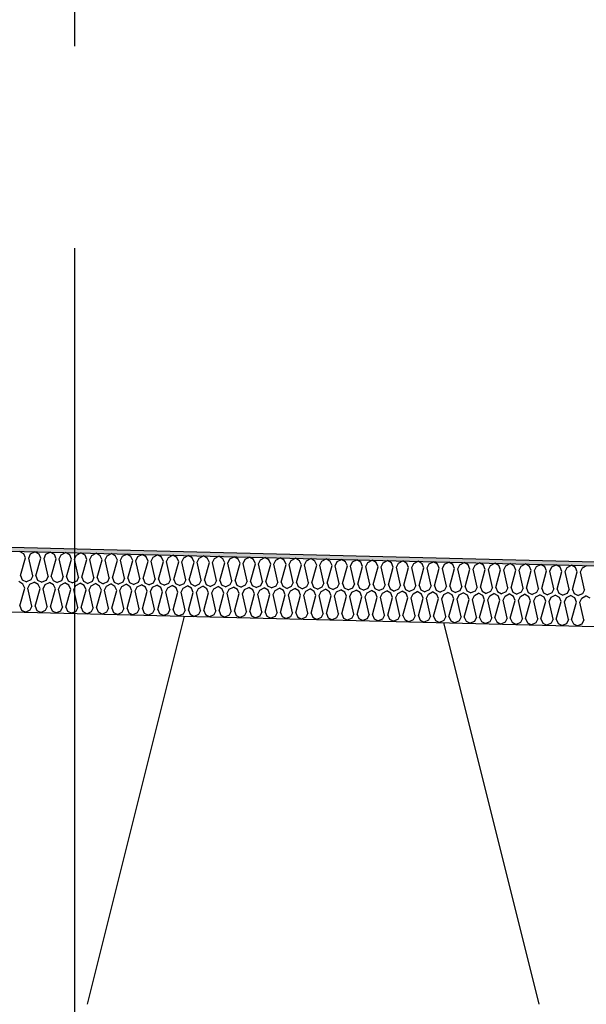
# Model space of a CAD drawing. Header units: millimetres. Extents: x -78790 to -55226, y -2070 to 11020.
# Tile 84 of 108: x -65100 to -64820, y 6969 to 7456. Entities that reach past the tile are written whole.
import ezdxf
from ezdxf.enums import TextEntityAlignment as Align

# ---------------------------------------------------------------- set-up
doc = ezdxf.new("R2010")
doc.units = ezdxf.units.MM
doc.header["$LTSCALE"] = 0.5
doc.header["$MEASUREMENT"] = 0
doc.linetypes.add('Akselinje', pattern=[1500, 1000, -200, 100, -200])
doc.linetypes.add('PLINE', pattern=[0])
for name, color, linetype in [('261- Primærkonstruksjon (tak) (Skravur)(Nye konstruksjoner)', 7, 'Continuous'), ('261- Primærkonstruksjon (tak)(Nye konstruksjoner)', 7, 'Continuous'), ('262- Taktekking (Skravur)(Nye konstruksjoner)', 7, 'Continuous'), ('262- Taktekking(Nye konstruksjoner)', 7, 'Continuous'), ('82-- Modullinjer', 7, 'Continuous')]:
    doc.layers.add(name, color=color, linetype=linetype)
doc.styles.add('GENERATED_STYLE_1', font='arial.ttf')

# ---------------------------------------------------------------- blocks, each defined once
blk = doc.blocks.new('*X12')
at = {"layer": '262- Taktekking (Skravur)(Nye konstruksjoner)', "linetype": 'PLINE'}
for p, q in [((-65098.23, 7191.85), (-65100.28, 7193.06)), ((-65097.36, 7189.8), (-65098.23, 7191.85)), ((-65095.77, 7189.76), (-65094.79, 7191.77)), ((-65094.79, 7191.77), (-65092.69, 7192.87)), ((-65090.65, 7191.66), (-65092.69, 7192.87)), ((-65089.78, 7189.61), (-65090.65, 7191.66)), ((-65088.18, 7189.57), (-65087.21, 7191.58)), ((-65087.21, 7191.58), (-65085.11, 7192.68)), ((-65083.06, 7191.48), (-65085.11, 7192.68)), ((-65082.19, 7189.42), (-65083.06, 7191.48)), ((-65080.6, 7189.38), (-65079.62, 7191.39)), ((-65079.62, 7191.39), (-65077.52, 7192.49)), ((-65075.48, 7191.29), (-65077.52, 7192.49)), ((-65074.6, 7189.23), (-65075.48, 7191.29)), ((-65073.01, 7189.19), (-65072.04, 7191.2)), ((-65072.04, 7191.2), (-65069.93, 7192.3)), ((-65067.89, 7191.1), (-65069.93, 7192.3)), ((-65067.02, 7189.04), (-65067.89, 7191.1)), ((-65064.45, 7191.01), (-65062.35, 7192.11)), ((-65060.31, 7190.91), (-65062.35, 7192.11)), ((-65056.86, 7190.82), (-65054.76, 7191.92)), ((-65052.72, 7190.72), (-65054.76, 7191.92)), ((-65049.28, 7190.63), (-65047.18, 7191.73)), ((-65045.14, 7190.53), (-65047.18, 7191.73)), ((-65041.69, 7190.44), (-65039.59, 7191.55)), ((-65037.55, 7190.34), (-65039.59, 7191.55)), ((-65034.11, 7190.25), (-65032.01, 7191.36)), ((-65029.96, 7190.15), (-65032.01, 7191.36)), ((-65026.52, 7190.06), (-65024.42, 7191.17)), ((-65022.38, 7189.96), (-65024.42, 7191.17)), ((-65099.78, 7181.06), (-65097.36, 7189.8)), ((-65093.79, 7180.91), (-65095.77, 7189.76)), ((-65092.19, 7180.87), (-65089.78, 7189.61)), ((-65086.2, 7180.72), (-65088.18, 7189.57)), ((-65084.61, 7180.68), (-65082.19, 7189.42)), ((-65078.62, 7180.53), (-65080.6, 7189.38)), ((-65077.02, 7180.49), (-65074.6, 7189.23)), ((-65071.03, 7180.34), (-65073.01, 7189.19)), ((-65069.44, 7180.3), (-65067.02, 7189.04)), ((-65065.42, 7189), (-65064.45, 7191.01)), ((-65063.45, 7180.15), (-65065.42, 7189)), ((-65061.85, 7180.11), (-65059.43, 7188.85)), ((-65059.43, 7188.85), (-65060.31, 7190.91)), ((-65057.84, 7188.81), (-65056.86, 7190.82)), ((-65055.86, 7179.96), (-65057.84, 7188.81)), ((-65054.27, 7179.92), (-65051.85, 7188.66)), ((-65051.85, 7188.66), (-65052.72, 7190.72)), ((-65050.25, 7188.62), (-65049.28, 7190.63)), ((-65048.27, 7179.77), (-65050.25, 7188.62)), ((-65046.68, 7179.73), (-65044.26, 7188.47)), ((-65044.26, 7188.47), (-65045.14, 7190.53)), ((-65042.67, 7188.43), (-65041.69, 7190.44)), ((-65040.69, 7179.58), (-65042.67, 7188.43)), ((-65039.1, 7179.54), (-65036.68, 7188.28)), ((-65036.68, 7188.28), (-65037.55, 7190.34)), ((-65035.08, 7188.24), (-65034.11, 7190.25)), ((-65033.1, 7179.39), (-65035.08, 7188.24)), ((-65031.51, 7179.35), (-65029.09, 7188.09)), ((-65029.09, 7188.09), (-65029.96, 7190.15)), ((-65027.5, 7188.05), (-65026.52, 7190.06)), ((-65025.52, 7179.2), (-65027.5, 7188.05)), ((-65023.92, 7179.16), (-65021.51, 7187.9)), ((-65021.51, 7187.9), (-65022.38, 7189.96)), ((-65019.91, 7187.86), (-65018.94, 7189.87)), ((-65017.93, 7179.01), (-65019.91, 7187.86)), ((-65018.94, 7189.87), (-65016.84, 7190.98)), ((-65014.79, 7189.77), (-65016.84, 7190.98)), ((-65016.34, 7178.97), (-65013.92, 7187.71)), ((-65013.92, 7187.71), (-65014.79, 7189.77)), ((-65012.33, 7187.67), (-65011.35, 7189.68)), ((-65010.35, 7178.82), (-65012.33, 7187.67)), ((-65011.35, 7189.68), (-65009.25, 7190.79)), ((-65007.21, 7189.58), (-65009.25, 7190.79)), ((-65008.75, 7178.78), (-65006.33, 7187.52)), ((-65006.33, 7187.52), (-65007.21, 7189.58)), ((-65004.74, 7187.48), (-65003.77, 7189.49)), ((-65002.76, 7178.63), (-65004.74, 7187.48)), ((-65003.77, 7189.49), (-65001.66, 7190.6)), ((-64999.62, 7189.39), (-65001.66, 7190.6)), ((-65001.17, 7178.59), (-64998.75, 7187.33)), ((-64998.75, 7187.33), (-64999.62, 7189.39)), ((-64997.16, 7187.29), (-64996.18, 7189.3)), ((-64995.18, 7178.44), (-64997.16, 7187.29)), ((-64996.18, 7189.3), (-64994.08, 7190.41)), ((-64992.04, 7189.2), (-64994.08, 7190.41)), ((-64993.58, 7178.4), (-64991.16, 7187.15)), ((-64991.16, 7187.15), (-64992.04, 7189.2)), ((-64989.57, 7187.11), (-64988.59, 7189.11)), ((-64987.59, 7178.25), (-64989.57, 7187.11)), ((-64988.59, 7189.11), (-64986.49, 7190.22)), ((-64984.45, 7189.01), (-64986.49, 7190.22)), ((-64986, 7178.21), (-64983.58, 7186.96)), ((-64983.58, 7186.96), (-64984.45, 7189.01)), ((-64981.98, 7186.92), (-64981.01, 7188.92)), ((-64980, 7178.06), (-64981.98, 7186.92)), ((-64981.01, 7188.92), (-64978.91, 7190.03)), ((-64976.87, 7188.82), (-64978.91, 7190.03)), ((-64978.41, 7178.02), (-64975.99, 7186.77)), ((-64975.99, 7186.77), (-64976.87, 7188.82)), ((-64974.4, 7186.73), (-64973.42, 7188.73)), ((-64972.42, 7177.87), (-64974.4, 7186.73)), ((-64973.42, 7188.73), (-64971.32, 7189.84)), ((-64969.28, 7188.63), (-64971.32, 7189.84)), ((-64970.83, 7177.83), (-64968.41, 7186.58)), ((-64968.41, 7186.58), (-64969.28, 7188.63)), ((-64966.81, 7186.54), (-64965.84, 7188.54)), ((-64964.83, 7177.69), (-64966.81, 7186.54)), ((-64965.84, 7188.54), (-64963.74, 7189.65)), ((-64961.69, 7188.44), (-64963.74, 7189.65)), ((-64963.24, 7177.65), (-64960.82, 7186.39)), ((-64960.82, 7186.39), (-64961.69, 7188.44)), ((-64959.23, 7186.35), (-64958.25, 7188.35)), ((-64957.25, 7177.5), (-64959.23, 7186.35)), ((-64958.25, 7188.35), (-64956.15, 7189.46)), ((-64954.11, 7188.25), (-64956.15, 7189.46)), ((-64955.65, 7177.46), (-64953.24, 7186.2)), ((-64953.24, 7186.2), (-64954.11, 7188.25)), ((-64951.64, 7186.16), (-64950.67, 7188.17)), ((-64950.67, 7188.17), (-64948.57, 7189.27)), ((-64946.52, 7188.06), (-64948.57, 7189.27)), ((-64945.65, 7186.01), (-64946.52, 7188.06)), ((-64944.06, 7185.97), (-64943.08, 7187.98)), ((-64943.08, 7187.98), (-64940.98, 7189.08)), ((-64938.94, 7187.87), (-64940.98, 7189.08)), ((-64938.06, 7185.82), (-64938.94, 7187.87)), ((-64936.47, 7185.78), (-64935.5, 7187.79)), ((-64935.5, 7187.79), (-64933.4, 7188.89)), ((-64931.35, 7187.68), (-64933.4, 7188.89)), ((-64930.48, 7185.63), (-64931.35, 7187.68)), ((-64928.89, 7185.59), (-64927.91, 7187.6)), ((-64927.91, 7187.6), (-64925.81, 7188.7)), ((-64923.77, 7187.49), (-64925.81, 7188.7)), ((-64922.89, 7185.44), (-64923.77, 7187.49)), ((-64921.3, 7185.4), (-64920.32, 7187.41)), ((-64920.32, 7187.41), (-64918.22, 7188.51)), ((-64916.18, 7187.3), (-64918.22, 7188.51)), ((-64915.31, 7185.25), (-64916.18, 7187.3)), ((-64913.71, 7185.21), (-64912.74, 7187.22)), ((-64912.74, 7187.22), (-64910.64, 7188.32)), ((-64908.6, 7187.11), (-64910.64, 7188.32)), ((-64907.72, 7185.06), (-64908.6, 7187.11)), ((-64906.13, 7185.02), (-64905.15, 7187.03)), ((-64905.15, 7187.03), (-64903.05, 7188.13)), ((-64901.01, 7186.92), (-64903.05, 7188.13)), ((-64900.14, 7184.87), (-64901.01, 7186.92)), ((-64898.54, 7184.83), (-64897.57, 7186.84)), ((-64897.57, 7186.84), (-64895.47, 7187.94)), ((-64893.42, 7186.73), (-64895.47, 7187.94)), ((-64892.55, 7184.68), (-64893.42, 7186.73)), ((-64890.96, 7184.64), (-64889.98, 7186.65)), ((-64889.98, 7186.65), (-64887.88, 7187.75)), ((-64885.84, 7186.54), (-64887.88, 7187.75)), ((-64884.97, 7184.49), (-64885.84, 7186.54)), ((-64883.37, 7184.45), (-64882.4, 7186.46)), ((-64882.4, 7186.46), (-64880.3, 7187.56)), ((-64878.25, 7186.35), (-64880.3, 7187.56)), ((-64877.38, 7184.3), (-64878.25, 7186.35)), ((-64875.79, 7184.26), (-64874.81, 7186.27)), ((-64874.81, 7186.27), (-64872.71, 7187.37)), ((-64870.67, 7186.17), (-64872.71, 7187.37)), ((-64867.23, 7186.08), (-64865.13, 7187.18)), ((-64863.08, 7185.98), (-64865.13, 7187.18)), ((-64859.64, 7185.89), (-64857.54, 7186.99)), ((-64855.5, 7185.79), (-64857.54, 7186.99)), ((-64852.05, 7185.7), (-64849.95, 7186.8)), ((-64847.91, 7185.6), (-64849.95, 7186.8)), ((-64844.47, 7185.51), (-64842.37, 7186.61)), ((-64840.33, 7185.41), (-64842.37, 7186.61)), ((-64836.88, 7185.32), (-64834.78, 7186.42)), ((-64832.74, 7185.22), (-64834.78, 7186.42)), ((-64829.3, 7185.13), (-64827.2, 7186.24)), ((-64825.16, 7185.03), (-64827.2, 7186.24)), ((-64949.66, 7177.31), (-64951.64, 7186.16)), ((-64948.07, 7177.27), (-64945.65, 7186.01)), ((-64942.08, 7177.12), (-64944.06, 7185.97)), ((-64940.48, 7177.08), (-64938.06, 7185.82)), ((-64934.49, 7176.93), (-64936.47, 7185.78)), ((-64932.9, 7176.89), (-64930.48, 7185.63)), ((-64926.91, 7176.74), (-64928.89, 7185.59)), ((-64925.31, 7176.7), (-64922.89, 7185.44)), ((-64919.32, 7176.55), (-64921.3, 7185.4)), ((-64917.73, 7176.51), (-64915.31, 7185.25)), ((-64911.74, 7176.36), (-64913.71, 7185.21)), ((-64910.14, 7176.32), (-64907.72, 7185.06)), ((-64904.15, 7176.17), (-64906.13, 7185.02)), ((-64902.56, 7176.13), (-64900.14, 7184.87)), ((-64896.56, 7175.98), (-64898.54, 7184.83)), ((-64894.97, 7175.94), (-64892.55, 7184.68)), ((-64888.98, 7175.79), (-64890.96, 7184.64)), ((-64887.38, 7175.75), (-64884.97, 7184.49)), ((-64881.39, 7175.6), (-64883.37, 7184.45)), ((-64879.8, 7175.56), (-64877.38, 7184.3)), ((-64873.81, 7175.41), (-64875.79, 7184.26)), ((-64872.21, 7175.37), (-64869.79, 7184.11)), ((-64869.79, 7184.11), (-64870.67, 7186.17)), ((-64868.2, 7184.07), (-64867.23, 7186.08)), ((-64866.22, 7175.22), (-64868.2, 7184.07)), ((-64864.63, 7175.18), (-64862.21, 7183.92)), ((-64862.21, 7183.92), (-64863.08, 7185.98)), ((-64860.62, 7183.88), (-64859.64, 7185.89)), ((-64858.64, 7175.03), (-64860.62, 7183.88)), ((-64857.04, 7174.99), (-64854.62, 7183.73)), ((-64854.62, 7183.73), (-64855.5, 7185.79)), ((-64853.03, 7183.69), (-64852.05, 7185.7)), ((-64851.05, 7174.84), (-64853.03, 7183.69)), ((-64849.46, 7174.8), (-64847.04, 7183.54)), ((-64847.04, 7183.54), (-64847.91, 7185.6)), ((-64845.44, 7183.5), (-64844.47, 7185.51)), ((-64843.47, 7174.65), (-64845.44, 7183.5)), ((-64841.87, 7174.61), (-64839.45, 7183.35)), ((-64839.45, 7183.35), (-64840.33, 7185.41)), ((-64837.86, 7183.31), (-64836.88, 7185.32)), ((-64835.88, 7174.46), (-64837.86, 7183.31)), ((-64834.29, 7174.42), (-64831.87, 7183.16)), ((-64831.87, 7183.16), (-64832.74, 7185.22)), ((-64830.27, 7183.12), (-64829.3, 7185.13)), ((-64828.29, 7174.27), (-64830.27, 7183.12)), ((-64826.7, 7174.23), (-64824.28, 7182.97)), ((-64824.28, 7182.97), (-64825.16, 7185.03)), ((-64822.69, 7182.93), (-64821.71, 7184.94)), ((-64820.71, 7174.08), (-64822.69, 7182.93)), ((-64821.71, 7184.94), (-64819.61, 7186.05)), ((-65098.61, 7176.86), (-65100.65, 7178.07)), ((-65099.78, 7181.06), (-65098.91, 7179)), ((-65098.91, 7179), (-65096.86, 7177.97)), ((-65097.74, 7174.8), (-65098.61, 7176.86)), ((-65094.76, 7178.9), (-65096.86, 7177.97)), ((-65096.14, 7174.76), (-65095.17, 7176.77)), ((-65095.17, 7176.77), (-65093.07, 7177.88)), ((-65093.79, 7180.91), (-65094.76, 7178.9)), ((-65091.02, 7176.67), (-65093.07, 7177.88)), ((-65092.19, 7180.87), (-65091.32, 7178.81)), ((-65091.32, 7178.81), (-65089.27, 7177.78)), ((-65090.15, 7174.62), (-65091.02, 7176.67)), ((-65087.18, 7178.71), (-65089.27, 7177.78)), ((-65088.56, 7174.58), (-65087.58, 7176.58)), ((-65087.58, 7176.58), (-65085.48, 7177.69)), ((-65086.2, 7180.72), (-65087.18, 7178.71)), ((-65083.44, 7176.48), (-65085.48, 7177.69)), ((-65084.61, 7180.68), (-65083.73, 7178.63)), ((-65083.73, 7178.63), (-65081.69, 7177.59)), ((-65082.56, 7174.43), (-65083.44, 7176.48)), ((-65079.59, 7178.52), (-65081.69, 7177.59)), ((-65080, 7176.39), (-65077.9, 7177.5)), ((-65078.62, 7180.53), (-65079.59, 7178.52)), ((-65075.85, 7176.29), (-65077.9, 7177.5)), ((-65077.02, 7180.49), (-65076.15, 7178.44)), ((-65076.15, 7178.44), (-65074.1, 7177.4)), ((-65072.01, 7178.33), (-65074.1, 7177.4)), ((-65072.41, 7176.2), (-65070.31, 7177.31)), ((-65071.03, 7180.34), (-65072.01, 7178.33)), ((-65068.27, 7176.1), (-65070.31, 7177.31)), ((-65069.44, 7180.3), (-65068.56, 7178.25)), ((-65068.56, 7178.25), (-65066.52, 7177.21)), ((-65064.42, 7178.14), (-65066.52, 7177.21)), ((-65064.82, 7176.01), (-65062.72, 7177.12)), ((-65063.45, 7180.15), (-65064.42, 7178.14)), ((-65060.68, 7175.91), (-65062.72, 7177.12)), ((-65061.85, 7180.11), (-65060.98, 7178.06)), ((-65060.98, 7178.06), (-65058.93, 7177.02)), ((-65056.84, 7177.95), (-65058.93, 7177.02)), ((-65057.24, 7175.82), (-65055.14, 7176.93)), ((-65055.86, 7179.96), (-65056.84, 7177.95)), ((-65053.1, 7175.72), (-65055.14, 7176.93)), ((-65054.27, 7179.92), (-65053.39, 7177.87)), ((-65053.39, 7177.87), (-65051.35, 7176.83)), ((-65049.25, 7177.76), (-65051.35, 7176.83)), ((-65049.65, 7175.64), (-65047.55, 7176.74)), ((-65048.27, 7179.77), (-65049.25, 7177.76)), ((-65045.51, 7175.53), (-65047.55, 7176.74)), ((-65046.68, 7179.73), (-65045.81, 7177.68)), ((-65045.81, 7177.68), (-65043.76, 7176.64)), ((-65041.66, 7177.57), (-65043.76, 7176.64)), ((-65042.07, 7175.45), (-65039.97, 7176.55)), ((-65040.69, 7179.58), (-65041.66, 7177.57)), ((-65037.92, 7175.34), (-65039.97, 7176.55)), ((-65039.1, 7179.54), (-65038.22, 7177.49)), ((-65038.22, 7177.49), (-65036.17, 7176.46)), ((-65034.08, 7177.38), (-65036.17, 7176.46)), ((-65033.1, 7179.39), (-65034.08, 7177.38)), ((-65031.51, 7179.35), (-65030.64, 7177.3)), ((-65030.64, 7177.3), (-65028.59, 7176.27)), ((-65026.49, 7177.19), (-65028.59, 7176.27)), ((-65025.52, 7179.2), (-65026.49, 7177.19)), ((-65023.92, 7179.16), (-65023.05, 7177.11)), ((-65023.05, 7177.11), (-65021, 7176.08)), ((-65018.91, 7177), (-65021, 7176.08)), ((-65017.93, 7179.01), (-65018.91, 7177)), ((-65016.34, 7178.97), (-65015.47, 7176.92)), ((-65015.47, 7176.92), (-65013.42, 7175.89)), ((-65011.32, 7176.81), (-65013.42, 7175.89)), ((-65010.35, 7178.82), (-65011.32, 7176.81)), ((-65008.75, 7178.78), (-65007.88, 7176.73)), ((-65007.88, 7176.73), (-65005.83, 7175.7)), ((-65003.74, 7176.63), (-65005.83, 7175.7)), ((-65002.76, 7178.63), (-65003.74, 7176.63)), ((-65001.17, 7178.59), (-65000.29, 7176.54)), ((-65000.29, 7176.54), (-64998.25, 7175.51)), ((-64996.15, 7176.44), (-64998.25, 7175.51)), ((-64995.18, 7178.44), (-64996.15, 7176.44)), ((-64993.58, 7178.4), (-64992.71, 7176.35)), ((-64987.59, 7178.25), (-64988.57, 7176.25)), ((-64986, 7178.21), (-64985.12, 7176.16)), ((-64980, 7178.06), (-64980.98, 7176.06)), ((-64978.41, 7178.02), (-64977.54, 7175.97)), ((-64972.42, 7177.87), (-64973.39, 7175.87)), ((-64970.83, 7177.83), (-64969.95, 7175.78)), ((-64964.83, 7177.69), (-64965.81, 7175.68)), ((-64963.24, 7177.65), (-64962.37, 7175.59)), ((-64957.25, 7177.5), (-64958.22, 7175.49)), ((-64955.65, 7177.46), (-64954.78, 7175.4)), ((-64949.66, 7177.31), (-64950.64, 7175.3)), ((-64948.07, 7177.27), (-64947.2, 7175.21)), ((-64942.08, 7177.12), (-64943.05, 7175.11)), ((-64940.48, 7177.08), (-64939.61, 7175.02)), ((-64934.49, 7176.93), (-64935.47, 7174.92)), ((-64932.9, 7176.89), (-64932.02, 7174.83)), ((-64926.91, 7176.74), (-64927.88, 7174.73)), ((-64925.31, 7176.7), (-64924.44, 7174.64)), ((-64919.32, 7176.55), (-64920.3, 7174.54)), ((-64917.73, 7176.51), (-64916.85, 7174.45)), ((-65100.15, 7166.06), (-65097.74, 7174.8)), ((-65094.16, 7165.91), (-65096.14, 7174.76)), ((-65092.57, 7165.87), (-65090.15, 7174.62)), ((-65086.58, 7165.72), (-65088.56, 7174.58)), ((-65084.98, 7165.68), (-65082.56, 7174.43)), ((-65080.97, 7174.39), (-65080, 7176.39)), ((-65078.99, 7165.53), (-65080.97, 7174.39)), ((-65077.4, 7165.49), (-65074.98, 7174.24)), ((-65074.98, 7174.24), (-65075.85, 7176.29)), ((-65073.39, 7174.2), (-65072.41, 7176.2)), ((-65071.41, 7165.34), (-65073.39, 7174.2)), ((-65069.81, 7165.3), (-65067.39, 7174.05)), ((-65067.39, 7174.05), (-65068.27, 7176.1)), ((-65065.8, 7174.01), (-65064.82, 7176.01)), ((-65063.82, 7165.16), (-65065.8, 7174.01)), ((-65062.23, 7165.12), (-65059.81, 7173.86)), ((-65059.81, 7173.86), (-65060.68, 7175.91)), ((-65058.21, 7173.82), (-65057.24, 7175.82)), ((-65056.23, 7164.97), (-65058.21, 7173.82)), ((-65054.64, 7164.93), (-65052.22, 7173.67)), ((-65052.22, 7173.67), (-65053.1, 7175.72)), ((-65050.63, 7173.63), (-65049.65, 7175.64)), ((-65048.65, 7164.78), (-65050.63, 7173.63)), ((-65047.06, 7164.74), (-65044.64, 7173.48)), ((-65044.64, 7173.48), (-65045.51, 7175.53)), ((-65043.04, 7173.44), (-65042.07, 7175.45)), ((-65041.06, 7164.59), (-65043.04, 7173.44)), ((-65039.47, 7164.55), (-65037.05, 7173.29)), ((-65037.05, 7173.29), (-65037.92, 7175.34)), ((-65035.46, 7173.25), (-65034.48, 7175.26)), ((-65033.48, 7164.4), (-65035.46, 7173.25)), ((-65034.48, 7175.26), (-65032.38, 7176.36)), ((-65030.34, 7175.15), (-65032.38, 7176.36)), ((-65031.88, 7164.36), (-65029.47, 7173.1)), ((-65029.47, 7173.1), (-65030.34, 7175.15)), ((-65027.87, 7173.06), (-65026.9, 7175.07)), ((-65025.89, 7164.21), (-65027.87, 7173.06)), ((-65026.9, 7175.07), (-65024.8, 7176.17)), ((-65022.75, 7174.96), (-65024.8, 7176.17)), ((-65024.3, 7164.17), (-65021.88, 7172.91)), ((-65021.88, 7172.91), (-65022.75, 7174.96)), ((-65020.29, 7172.87), (-65019.31, 7174.88)), ((-65018.31, 7164.02), (-65020.29, 7172.87)), ((-65019.31, 7174.88), (-65017.21, 7175.98)), ((-65015.17, 7174.77), (-65017.21, 7175.98)), ((-65016.71, 7163.98), (-65014.29, 7172.72)), ((-65014.29, 7172.72), (-65015.17, 7174.77)), ((-65012.7, 7172.68), (-65011.73, 7174.69)), ((-65010.72, 7163.83), (-65012.7, 7172.68)), ((-65011.73, 7174.69), (-65009.63, 7175.79)), ((-65007.58, 7174.58), (-65009.63, 7175.79)), ((-65009.13, 7163.79), (-65006.71, 7172.53)), ((-65006.71, 7172.53), (-65007.58, 7174.58)), ((-65005.12, 7172.49), (-65004.14, 7174.5)), ((-65003.14, 7163.64), (-65005.12, 7172.49)), ((-65004.14, 7174.5), (-65002.04, 7175.6)), ((-65000, 7174.39), (-65002.04, 7175.6)), ((-65001.54, 7163.6), (-64999.12, 7172.34)), ((-64999.12, 7172.34), (-65000, 7174.39)), ((-64997.53, 7172.3), (-64996.55, 7174.31)), ((-64995.55, 7163.45), (-64997.53, 7172.3)), ((-64996.55, 7174.31), (-64994.45, 7175.41)), ((-64992.41, 7174.2), (-64994.45, 7175.41)), ((-64993.96, 7163.41), (-64991.54, 7172.15)), ((-64992.71, 7176.35), (-64990.66, 7175.32)), ((-64991.54, 7172.15), (-64992.41, 7174.2)), ((-64988.57, 7176.25), (-64990.66, 7175.32)), ((-64989.94, 7172.11), (-64988.97, 7174.12)), ((-64987.97, 7163.26), (-64989.94, 7172.11)), ((-64988.97, 7174.12), (-64986.87, 7175.22)), ((-64984.83, 7174.01), (-64986.87, 7175.22)), ((-64986.37, 7163.22), (-64983.95, 7171.96)), ((-64985.12, 7176.16), (-64983.08, 7175.13)), ((-64983.95, 7171.96), (-64984.83, 7174.01)), ((-64980.98, 7176.06), (-64983.08, 7175.13)), ((-64982.36, 7171.92), (-64981.38, 7173.93)), ((-64980.38, 7163.07), (-64982.36, 7171.92)), ((-64981.38, 7173.93), (-64979.28, 7175.03)), ((-64977.24, 7173.82), (-64979.28, 7175.03)), ((-64978.79, 7163.03), (-64976.37, 7171.77)), ((-64977.54, 7175.97), (-64975.49, 7174.94)), ((-64976.37, 7171.77), (-64977.24, 7173.82)), ((-64973.39, 7175.87), (-64975.49, 7174.94)), ((-64974.77, 7171.73), (-64973.8, 7173.74)), ((-64972.79, 7162.88), (-64974.77, 7171.73)), ((-64973.8, 7173.74), (-64971.7, 7174.84)), ((-64969.66, 7173.64), (-64971.7, 7174.84)), ((-64971.2, 7162.84), (-64968.78, 7171.58)), ((-64969.95, 7175.78), (-64967.9, 7174.75)), ((-64968.78, 7171.58), (-64969.66, 7173.64)), ((-64965.81, 7175.68), (-64967.9, 7174.75)), ((-64967.19, 7171.54), (-64966.21, 7173.55)), ((-64966.21, 7173.55), (-64964.11, 7174.65)), ((-64962.07, 7173.45), (-64964.11, 7174.65)), ((-64962.37, 7175.59), (-64960.32, 7174.56)), ((-64961.2, 7171.39), (-64962.07, 7173.45)), ((-64958.22, 7175.49), (-64960.32, 7174.56)), ((-64959.6, 7171.35), (-64958.63, 7173.36)), ((-64958.63, 7173.36), (-64956.53, 7174.46)), ((-64954.48, 7173.26), (-64956.53, 7174.46)), ((-64954.78, 7175.4), (-64952.73, 7174.37)), ((-64953.61, 7171.2), (-64954.48, 7173.26)), ((-64950.64, 7175.3), (-64952.73, 7174.37)), ((-64952.02, 7171.16), (-64951.04, 7173.17)), ((-64951.04, 7173.17), (-64948.94, 7174.27)), ((-64946.9, 7173.07), (-64948.94, 7174.27)), ((-64947.2, 7175.21), (-64945.15, 7174.18)), ((-64946.02, 7171.01), (-64946.9, 7173.07)), ((-64943.05, 7175.11), (-64945.15, 7174.18)), ((-64944.43, 7170.97), (-64943.46, 7172.98)), ((-64943.46, 7172.98), (-64941.36, 7174.08)), ((-64939.31, 7172.88), (-64941.36, 7174.08)), ((-64939.61, 7175.02), (-64937.56, 7173.99)), ((-64938.44, 7170.82), (-64939.31, 7172.88)), ((-64935.47, 7174.92), (-64937.56, 7173.99)), ((-64936.85, 7170.78), (-64935.87, 7172.79)), ((-64935.87, 7172.79), (-64933.77, 7173.89)), ((-64931.73, 7172.69), (-64933.77, 7173.89)), ((-64932.02, 7174.83), (-64929.98, 7173.8)), ((-64930.85, 7170.63), (-64931.73, 7172.69)), ((-64927.88, 7174.73), (-64929.98, 7173.8)), ((-64929.26, 7170.59), (-64928.28, 7172.6)), ((-64928.28, 7172.6), (-64926.18, 7173.71)), ((-64924.14, 7172.5), (-64926.18, 7173.71)), ((-64924.44, 7174.64), (-64922.39, 7173.61)), ((-64923.27, 7170.44), (-64924.14, 7172.5)), ((-64920.3, 7174.54), (-64922.39, 7173.61)), ((-64921.67, 7170.4), (-64920.7, 7172.41)), ((-64920.7, 7172.41), (-64918.6, 7173.52)), ((-64916.56, 7172.31), (-64918.6, 7173.52)), ((-64916.85, 7174.45), (-64914.81, 7173.42)), ((-64915.68, 7170.25), (-64916.56, 7172.31)), ((-64912.71, 7174.35), (-64914.81, 7173.42)), ((-64914.09, 7170.21), (-64913.11, 7172.22)), ((-64913.11, 7172.22), (-64911.01, 7173.33)), ((-64911.74, 7176.36), (-64912.71, 7174.35)), ((-64908.97, 7172.12), (-64911.01, 7173.33)), ((-64910.14, 7176.32), (-64909.27, 7174.26)), ((-64909.27, 7174.26), (-64907.22, 7173.23)), ((-64908.1, 7170.06), (-64908.97, 7172.12)), ((-64905.12, 7174.16), (-64907.22, 7173.23)), ((-64906.5, 7170.02), (-64905.53, 7172.03)), ((-64905.53, 7172.03), (-64903.43, 7173.14)), ((-64904.15, 7176.17), (-64905.12, 7174.16)), ((-64901.39, 7171.93), (-64903.43, 7173.14)), ((-64902.56, 7176.13), (-64901.68, 7174.07)), ((-64901.68, 7174.07), (-64899.64, 7173.04)), ((-64900.51, 7169.87), (-64901.39, 7171.93)), ((-64897.54, 7173.97), (-64899.64, 7173.04)), ((-64898.92, 7169.83), (-64897.94, 7171.84)), ((-64897.94, 7171.84), (-64895.84, 7172.95)), ((-64896.56, 7175.98), (-64897.54, 7173.97)), ((-64893.8, 7171.74), (-64895.84, 7172.95)), ((-64894.97, 7175.94), (-64894.1, 7173.88)), ((-64894.1, 7173.88), (-64892.05, 7172.85)), ((-64892.93, 7169.68), (-64893.8, 7171.74)), ((-64889.95, 7173.78), (-64892.05, 7172.85)), ((-64891.33, 7169.64), (-64890.36, 7171.65)), ((-64890.36, 7171.65), (-64888.26, 7172.76)), ((-64888.98, 7175.79), (-64889.95, 7173.78)), ((-64886.21, 7171.55), (-64888.26, 7172.76)), ((-64887.38, 7175.75), (-64886.51, 7173.69)), ((-64886.51, 7173.69), (-64884.46, 7172.66)), ((-64882.37, 7173.59), (-64884.46, 7172.66)), ((-64882.77, 7171.46), (-64880.67, 7172.57)), ((-64881.39, 7175.6), (-64882.37, 7173.59)), ((-64878.63, 7171.36), (-64880.67, 7172.57)), ((-64879.8, 7175.56), (-64878.93, 7173.5)), ((-64878.93, 7173.5), (-64876.88, 7172.47)), ((-64874.78, 7173.4), (-64876.88, 7172.47)), ((-64875.19, 7171.27), (-64873.09, 7172.38)), ((-64873.81, 7175.41), (-64874.78, 7173.4)), ((-64871.04, 7171.17), (-64873.09, 7172.38)), ((-64872.21, 7175.37), (-64871.34, 7173.32)), ((-64871.34, 7173.32), (-64869.29, 7172.28)), ((-64867.2, 7173.21), (-64869.29, 7172.28)), ((-64867.6, 7171.08), (-64865.5, 7172.19)), ((-64866.22, 7175.22), (-64867.2, 7173.21)), ((-64863.46, 7170.98), (-64865.5, 7172.19)), ((-64864.63, 7175.18), (-64863.75, 7173.13)), ((-64863.75, 7173.13), (-64861.71, 7172.09)), ((-64859.61, 7173.02), (-64861.71, 7172.09)), ((-64860.02, 7170.89), (-64857.91, 7172)), ((-64858.64, 7175.03), (-64859.61, 7173.02)), ((-64855.87, 7170.79), (-64857.91, 7172)), ((-64857.04, 7174.99), (-64856.17, 7172.94)), ((-64856.17, 7172.94), (-64854.12, 7171.9)), ((-64852.03, 7172.83), (-64854.12, 7171.9)), ((-64852.43, 7170.7), (-64850.33, 7171.81)), ((-64851.05, 7174.84), (-64852.03, 7172.83)), ((-64848.29, 7170.6), (-64850.33, 7171.81)), ((-64849.46, 7174.8), (-64848.58, 7172.75)), ((-64848.58, 7172.75), (-64846.54, 7171.71)), ((-64844.44, 7172.64), (-64846.54, 7171.71)), ((-64844.84, 7170.51), (-64842.74, 7171.62)), ((-64843.47, 7174.65), (-64844.44, 7172.64)), ((-64840.7, 7170.41), (-64842.74, 7171.62)), ((-64841.87, 7174.61), (-64841, 7172.56)), ((-64841, 7172.56), (-64838.95, 7171.52)), ((-64836.85, 7172.45), (-64838.95, 7171.52)), ((-64835.88, 7174.46), (-64836.85, 7172.45)), ((-64834.29, 7174.42), (-64833.41, 7172.37)), ((-64833.41, 7172.37), (-64831.37, 7171.33)), ((-64829.27, 7172.26), (-64831.37, 7171.33)), ((-64828.29, 7174.27), (-64829.27, 7172.26)), ((-64826.7, 7174.23), (-64825.83, 7172.18)), ((-64825.83, 7172.18), (-64823.78, 7171.15)), ((-64821.68, 7172.07), (-64823.78, 7171.15)), ((-64820.71, 7174.08), (-64821.68, 7172.07)), ((-64965.21, 7162.69), (-64967.19, 7171.54)), ((-64963.61, 7162.65), (-64961.2, 7171.39)), ((-64957.62, 7162.5), (-64959.6, 7171.35)), ((-64956.03, 7162.46), (-64953.61, 7171.2)), ((-64950.04, 7162.31), (-64952.02, 7171.16)), ((-64948.44, 7162.27), (-64946.02, 7171.01)), ((-64942.45, 7162.12), (-64944.43, 7170.97)), ((-64940.86, 7162.08), (-64938.44, 7170.82)), ((-64934.87, 7161.93), (-64936.85, 7170.78)), ((-64933.27, 7161.89), (-64930.85, 7170.63)), ((-64927.28, 7161.74), (-64929.26, 7170.59)), ((-64925.69, 7161.7), (-64923.27, 7170.44)), ((-64919.7, 7161.55), (-64921.67, 7170.4)), ((-64918.1, 7161.51), (-64915.68, 7170.25)), ((-64912.11, 7161.36), (-64914.09, 7170.21)), ((-64910.52, 7161.32), (-64908.1, 7170.06)), ((-64904.52, 7161.17), (-64906.5, 7170.02)), ((-64902.93, 7161.13), (-64900.51, 7169.87)), ((-64896.94, 7160.98), (-64898.92, 7169.83)), ((-64895.35, 7160.94), (-64892.93, 7169.68)), ((-64889.35, 7160.79), (-64891.33, 7169.64)), ((-64887.76, 7160.75), (-64885.34, 7169.49)), ((-64885.34, 7169.49), (-64886.21, 7171.55)), ((-64883.75, 7169.45), (-64882.77, 7171.46)), ((-64881.77, 7160.6), (-64883.75, 7169.45)), ((-64880.17, 7160.56), (-64877.76, 7169.31)), ((-64877.76, 7169.31), (-64878.63, 7171.36)), ((-64876.16, 7169.27), (-64875.19, 7171.27)), ((-64874.18, 7160.41), (-64876.16, 7169.27)), ((-64872.59, 7160.37), (-64870.17, 7169.12)), ((-64870.17, 7169.12), (-64871.04, 7171.17)), ((-64868.58, 7169.08), (-64867.6, 7171.08)), ((-64866.6, 7160.22), (-64868.58, 7169.08)), ((-64865, 7160.18), (-64862.58, 7168.93)), ((-64862.58, 7168.93), (-64863.46, 7170.98)), ((-64860.99, 7168.89), (-64860.02, 7170.89)), ((-64859.01, 7160.03), (-64860.99, 7168.89)), ((-64857.42, 7159.99), (-64855, 7168.74)), ((-64855, 7168.74), (-64855.87, 7170.79)), ((-64853.4, 7168.7), (-64852.43, 7170.7)), ((-64851.43, 7159.85), (-64853.4, 7168.7)), ((-64849.83, 7159.81), (-64847.41, 7168.55)), ((-64847.41, 7168.55), (-64848.29, 7170.6)), ((-64845.82, 7168.51), (-64844.84, 7170.51)), ((-64843.84, 7159.66), (-64845.82, 7168.51)), ((-64842.25, 7159.62), (-64839.83, 7168.36)), ((-64839.83, 7168.36), (-64840.7, 7170.41)), ((-64838.23, 7168.32), (-64837.26, 7170.33)), ((-64836.25, 7159.47), (-64838.23, 7168.32)), ((-64837.26, 7170.33), (-64835.16, 7171.43)), ((-64833.12, 7170.22), (-64835.16, 7171.43)), ((-64834.66, 7159.43), (-64832.24, 7168.17)), ((-64832.24, 7168.17), (-64833.12, 7170.22)), ((-64830.65, 7168.13), (-64829.67, 7170.14)), ((-64828.67, 7159.28), (-64830.65, 7168.13)), ((-64829.67, 7170.14), (-64827.57, 7171.24)), ((-64825.53, 7170.03), (-64827.57, 7171.24)), ((-64827.08, 7159.24), (-64824.66, 7167.98)), ((-64824.66, 7167.98), (-64825.53, 7170.03)), ((-64823.06, 7167.94), (-64822.09, 7169.95)), ((-64821.08, 7159.09), (-64823.06, 7167.94)), ((-64822.09, 7169.95), (-64819.99, 7171.05)), ((-64817.94, 7169.84), (-64819.99, 7171.05)), ((-65100.15, 7166.06), (-65099.28, 7164.01)), ((-65099.28, 7164.01), (-65097.23, 7162.98)), ((-65095.14, 7163.91), (-65097.23, 7162.98)), ((-65094.16, 7165.91), (-65095.14, 7163.91)), ((-65092.57, 7165.87), (-65091.7, 7163.82)), ((-65091.7, 7163.82), (-65089.65, 7162.79)), ((-65087.55, 7163.72), (-65089.65, 7162.79)), ((-65086.58, 7165.72), (-65087.55, 7163.72)), ((-65084.98, 7165.68), (-65084.11, 7163.63)), ((-65084.11, 7163.63), (-65082.06, 7162.6)), ((-65079.97, 7163.53), (-65082.06, 7162.6)), ((-65078.99, 7165.53), (-65079.97, 7163.53)), ((-65077.4, 7165.49), (-65076.52, 7163.44)), ((-65076.52, 7163.44), (-65074.48, 7162.41)), ((-65072.38, 7163.34), (-65074.48, 7162.41)), ((-65071.41, 7165.34), (-65072.38, 7163.34)), ((-65069.81, 7165.3), (-65068.94, 7163.25)), ((-65068.94, 7163.25), (-65066.89, 7162.22)), ((-65064.8, 7163.15), (-65066.89, 7162.22)), ((-65063.82, 7165.16), (-65064.8, 7163.15)), ((-65062.23, 7165.12), (-65061.35, 7163.06)), ((-65061.35, 7163.06), (-65059.31, 7162.03)), ((-65057.21, 7162.96), (-65059.31, 7162.03)), ((-65056.23, 7164.97), (-65057.21, 7162.96)), ((-65054.64, 7164.93), (-65053.77, 7162.87)), ((-65053.77, 7162.87), (-65051.72, 7161.84)), ((-65049.62, 7162.77), (-65051.72, 7161.84)), ((-65048.65, 7164.78), (-65049.62, 7162.77)), ((-65047.06, 7164.74), (-65046.18, 7162.68)), ((-65046.18, 7162.68), (-65044.14, 7161.65)), ((-65042.04, 7162.58), (-65044.14, 7161.65)), ((-65041.06, 7164.59), (-65042.04, 7162.58)), ((-65039.47, 7164.55), (-65038.6, 7162.49)), ((-65038.6, 7162.49), (-65036.55, 7161.46)), ((-65034.45, 7162.39), (-65036.55, 7161.46)), ((-65033.48, 7164.4), (-65034.45, 7162.39)), ((-65031.88, 7164.36), (-65031.01, 7162.3)), ((-65031.01, 7162.3), (-65028.96, 7161.27)), ((-65026.87, 7162.2), (-65028.96, 7161.27)), ((-65025.89, 7164.21), (-65026.87, 7162.2)), ((-65024.3, 7164.17), (-65023.43, 7162.11)), ((-65023.43, 7162.11), (-65021.38, 7161.08)), ((-65019.28, 7162.01), (-65021.38, 7161.08)), ((-65018.31, 7164.02), (-65019.28, 7162.01)), ((-65016.71, 7163.98), (-65015.84, 7161.92)), ((-65015.84, 7161.92), (-65013.79, 7160.89)), ((-65011.7, 7161.82), (-65013.79, 7160.89)), ((-65010.72, 7163.83), (-65011.7, 7161.82)), ((-65009.13, 7163.79), (-65008.25, 7161.73)), ((-65003.14, 7163.64), (-65004.11, 7161.63)), ((-65001.54, 7163.6), (-65000.67, 7161.54)), ((-64995.55, 7163.45), (-64996.53, 7161.44)), ((-64993.96, 7163.41), (-64993.08, 7161.35)), ((-64987.97, 7163.26), (-64988.94, 7161.25)), ((-64986.37, 7163.22), (-64985.5, 7161.16)), ((-64980.38, 7163.07), (-64981.35, 7161.06)), ((-64978.79, 7163.03), (-64977.91, 7160.97)), ((-64972.79, 7162.88), (-64973.77, 7160.87)), ((-64971.2, 7162.84), (-64970.33, 7160.79)), ((-64965.21, 7162.69), (-64966.18, 7160.68)), ((-64963.61, 7162.65), (-64962.74, 7160.6)), ((-64957.62, 7162.5), (-64958.6, 7160.49)), ((-64956.03, 7162.46), (-64955.16, 7160.41)), ((-64950.04, 7162.31), (-64951.01, 7160.3)), ((-64948.44, 7162.27), (-64947.57, 7160.22)), ((-64942.45, 7162.12), (-64943.43, 7160.11)), ((-64940.86, 7162.08), (-64939.98, 7160.03)), ((-64934.87, 7161.93), (-64935.84, 7159.92)), ((-64933.27, 7161.89), (-64932.4, 7159.84)), ((-65008.25, 7161.73), (-65006.21, 7160.7)), ((-65004.11, 7161.63), (-65006.21, 7160.7)), ((-65000.67, 7161.54), (-64998.62, 7160.51)), ((-64996.53, 7161.44), (-64998.62, 7160.51)), ((-64993.08, 7161.35), (-64991.04, 7160.32)), ((-64988.94, 7161.25), (-64991.04, 7160.32)), ((-64985.5, 7161.16), (-64983.45, 7160.13)), ((-64981.35, 7161.06), (-64983.45, 7160.13)), ((-64977.91, 7160.97), (-64975.87, 7159.94)), ((-64973.77, 7160.87), (-64975.87, 7159.94)), ((-64970.33, 7160.79), (-64968.28, 7159.75)), ((-64966.18, 7160.68), (-64968.28, 7159.75)), ((-64962.74, 7160.6), (-64960.69, 7159.56)), ((-64958.6, 7160.49), (-64960.69, 7159.56)), ((-64955.16, 7160.41), (-64953.11, 7159.37)), ((-64951.01, 7160.3), (-64953.11, 7159.37)), ((-64947.57, 7160.22), (-64945.52, 7159.18)), ((-64943.43, 7160.11), (-64945.52, 7159.18)), ((-64939.98, 7160.03), (-64937.94, 7158.99)), ((-64935.84, 7159.92), (-64937.94, 7158.99)), ((-64932.4, 7159.84), (-64930.35, 7158.8)), ((-64928.26, 7159.73), (-64930.35, 7158.8)), ((-64927.28, 7161.74), (-64928.26, 7159.73)), ((-64925.69, 7161.7), (-64924.81, 7159.65)), ((-64924.81, 7159.65), (-64922.77, 7158.62)), ((-64920.67, 7159.54), (-64922.77, 7158.62)), ((-64919.7, 7161.55), (-64920.67, 7159.54)), ((-64918.1, 7161.51), (-64917.23, 7159.46)), ((-64917.23, 7159.46), (-64915.18, 7158.43)), ((-64913.09, 7159.35), (-64915.18, 7158.43)), ((-64912.11, 7161.36), (-64913.09, 7159.35)), ((-64910.52, 7161.32), (-64909.64, 7159.27)), ((-64909.64, 7159.27), (-64907.6, 7158.24)), ((-64905.5, 7159.16), (-64907.6, 7158.24)), ((-64904.52, 7161.17), (-64905.5, 7159.16)), ((-64902.93, 7161.13), (-64902.06, 7159.08)), ((-64902.06, 7159.08), (-64900.01, 7158.05)), ((-64897.91, 7158.97), (-64900.01, 7158.05)), ((-64896.94, 7160.98), (-64897.91, 7158.97)), ((-64895.35, 7160.94), (-64894.47, 7158.89)), ((-64894.47, 7158.89), (-64892.42, 7157.86)), ((-64890.33, 7158.79), (-64892.42, 7157.86)), ((-64889.35, 7160.79), (-64890.33, 7158.79)), ((-64887.76, 7160.75), (-64886.89, 7158.7)), ((-64886.89, 7158.7), (-64884.84, 7157.67)), ((-64882.74, 7158.6), (-64884.84, 7157.67)), ((-64881.77, 7160.6), (-64882.74, 7158.6)), ((-64880.17, 7160.56), (-64879.3, 7158.51)), ((-64879.3, 7158.51), (-64877.25, 7157.48)), ((-64875.16, 7158.41), (-64877.25, 7157.48)), ((-64874.18, 7160.41), (-64875.16, 7158.41)), ((-64872.59, 7160.37), (-64871.72, 7158.32)), ((-64871.72, 7158.32), (-64869.67, 7157.29)), ((-64867.57, 7158.22), (-64869.67, 7157.29)), ((-64866.6, 7160.22), (-64867.57, 7158.22)), ((-64865, 7160.18), (-64864.13, 7158.13)), ((-64864.13, 7158.13), (-64862.08, 7157.1)), ((-64859.99, 7158.03), (-64862.08, 7157.1)), ((-64859.01, 7160.03), (-64859.99, 7158.03)), ((-64857.42, 7159.99), (-64856.54, 7157.94)), ((-64856.54, 7157.94), (-64854.5, 7156.91)), ((-64852.4, 7157.84), (-64854.5, 7156.91)), ((-64851.43, 7159.85), (-64852.4, 7157.84)), ((-64849.83, 7159.81), (-64848.96, 7157.75)), ((-64848.96, 7157.75), (-64846.91, 7156.72)), ((-64844.82, 7157.65), (-64846.91, 7156.72)), ((-64843.84, 7159.66), (-64844.82, 7157.65)), ((-64842.25, 7159.62), (-64841.37, 7157.56)), ((-64841.37, 7157.56), (-64839.33, 7156.53)), ((-64837.23, 7157.46), (-64839.33, 7156.53)), ((-64836.25, 7159.47), (-64837.23, 7157.46)), ((-64834.66, 7159.43), (-64833.79, 7157.37)), ((-64833.79, 7157.37), (-64831.74, 7156.34)), ((-64829.64, 7157.27), (-64831.74, 7156.34)), ((-64828.67, 7159.28), (-64829.64, 7157.27)), ((-64827.08, 7159.24), (-64826.2, 7157.18)), ((-64826.2, 7157.18), (-64824.15, 7156.15)), ((-64822.06, 7157.08), (-64824.15, 7156.15)), ((-64821.08, 7159.09), (-64822.06, 7157.08))]:
    blk.add_line(p, q, dxfattribs=at)
blk = doc.blocks.new('*X13')
at = {"layer": '261- Primærkonstruksjon (tak) (Skravur)(Nye konstruksjoner)', "linetype": 'PLINE'}
for p, q in [((-65018.82, 7161.02), (-65066.84, 6968.93)), ((-64890.5, 7157.81), (-64843.28, 6968.93))]:
    blk.add_line(p, q, dxfattribs=at)
blk = doc.blocks.new('Standard grid marker[6]', base_point=(-65073.16, 9043.03))
at = {"layer": '82-- Modullinjer', "linetype": 'Akselinje'}
blk.add_line((-65073.16, 8843.03), (-65073.16, 1550), dxfattribs=at)
at = {"layer": '82-- Modullinjer', "style": 'GENERATED_STYLE_1'}
for tag, p in [('AC_MarkerText_1_0', (-65073.16, 9380.53)), ('AC_MarkerText_1_1', (-65073.16, 1187.5))]:
    blk.add_attdef(tag, text='', height=175, rotation=360, dxfattribs=at).set_placement(p, align=Align.TOP_CENTER)

msp = doc.modelspace()

# ---------------------------------------------------------------- hatches: boundary and pattern name
at = {"layer": '262- Taktekking (Skravur)(Nye konstruksjoner)', "linetype": 'Continuous'}
msp.add_hatch(color=256, dxfattribs=at).paths.add_polyline_path([(-61378.16, 7102.01), (-74958.16, 7441.51), (-74958.16, 7439.51), (-61378.16, 7100.01)])

# ---------------------------------------------------------------- linework, layer by layer
at = {"layer": '262- Taktekking(Nye konstruksjoner)', "linetype": 'PLINE'}
for p, q in [((-74960.16, 7441.56), (-61378.16, 7102.01)), ((-74960.16, 7439.56), (-61378.16, 7100.01)), ((-74958.16, 7409.5), (-61378.16, 7070))]:
    msp.add_line(p, q, dxfattribs=at)

# ---------------------------------------------------------------- block references
at = {"layer": '261- Primærkonstruksjon (tak)(Nye konstruksjoner)'}
msp.add_blockref('*X13', (0, 0), dxfattribs=at)
at = {"layer": '262- Taktekking(Nye konstruksjoner)'}
msp.add_blockref('*X12', (0, 0), dxfattribs=at)
at = {"layer": '82-- Modullinjer', "linetype": 'PLINE'}
msp.add_blockref('Standard grid marker[6]', (-65073.16, 9043.03), dxfattribs=at)

doc.saveas('drawing.dxf')
